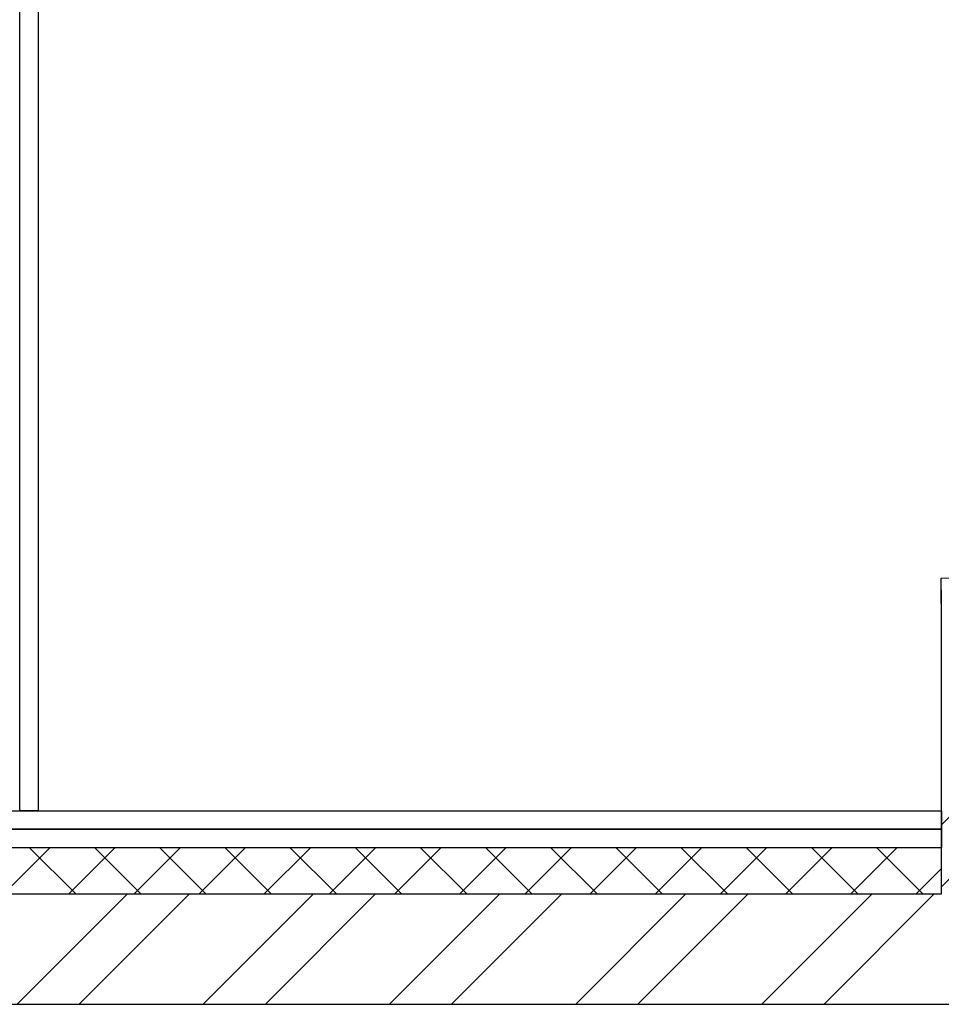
# Model space of a CAD drawing. Header units: millimetres. Extents: x 53645 to 137188, y 78097 to 135542.
# Tile 47 of 256: x 69531 to 70531, y 90253 to 91322. Entities that reach past the tile are written whole.
import ezdxf

# ---------------------------------------------------------------- set-up
doc = ezdxf.new("R2010")
doc.units = ezdxf.units.MM

# ---------------------------------------------------------------- blocks, each defined once
blk = doc.blocks.new('dsgdf')
at = {"color": 0}
blk.add_line((152149.2, 48329), (152149.2, 48301.5), dxfattribs=at)
at = {"color": 0, "lineweight": 0}
blk.add_line((152161.7, 48301.5), (152149.2, 48301.5), dxfattribs=at)
blk = doc.blocks.new('3432')
at = {"color": 0}
blk.add_lwpolyline([(-9570.3, 5760), (-9570.3, 7870), (-9550.4, 7870), (-9550.4, 5760)], close=True, dxfattribs=at)
for points in [[(-8570.4, 5670), (-8570.4, 6000.1)], [(-8570.4, 5744.9), (-8450.4, 5864.9)], [(-8570.4, 5677.6), (-8450.4, 5797.6)], [(-10690.4, 5760), (-8570.4, 5760)], [(-8570.4, 5760), (-8570.4, 5740)], [(-8570.4, 5740), (-10710.4, 5740)], [(-10710.4, 5740), (-8570.4, 5740)], [(-8570.4, 5740), (-8570.4, 5720)], [(-8570.4, 5720), (-10730.4, 5720)], [(-8570.4, 5720), (-10730.4, 5720)], [(-9587.8, 5670), (-9537.8, 5720)], [(-9509.7, 5670), (-9559.7, 5720)], [(-9517.1, 5670), (-9467.1, 5720)], [(-9439, 5670), (-9489, 5720)], [(-9446.4, 5670), (-9396.4, 5720)], [(-9368.3, 5670), (-9418.3, 5720)], [(-9375.7, 5670), (-9325.7, 5720)], [(-9297.5, 5670), (-9347.5, 5720)], [(-9305, 5670), (-9255, 5720)], [(-9226.8, 5670), (-9276.8, 5720)], [(-9234.2, 5670), (-9184.2, 5720)], [(-9156.1, 5670), (-9206.1, 5720)], [(-9163.5, 5670), (-9113.5, 5720)], [(-9085.4, 5670), (-9135.4, 5720)], [(-9092.8, 5670), (-9042.8, 5720)], [(-9014.7, 5670), (-9064.7, 5720)], [(-9022.1, 5670), (-8972.1, 5720)], [(-8944, 5670), (-8994, 5720)], [(-8951.4, 5670), (-8901.4, 5720)], [(-8873.3, 5670), (-8923.3, 5720)], [(-8880.7, 5670), (-8830.7, 5720)], [(-8802.6, 5670), (-8852.6, 5720)], [(-8810, 5670), (-8760, 5720)], [(-8731.9, 5670), (-8781.9, 5720)], [(-8739.3, 5670), (-8689.3, 5720)], [(-8661.1, 5670), (-8711.1, 5720)], [(-8668.6, 5670), (-8618.6, 5720)], [(-8590.4, 5670), (-8640.4, 5720)], [(-8570.4, 5670), (-8570.4, 5720)], [(-8597.9, 5670), (-8570.4, 5697.4)], [(-10780.4, 5670), (-8570.4, 5670)], [(-10780.4, 5670), (-8570.4, 5670)], [(-9573.6, 5550), (-9453.6, 5670)], [(-9506.3, 5550), (-9386.3, 5670)], [(-9371.6, 5550), (-9251.6, 5670)], [(-9304.2, 5550), (-9184.2, 5670)], [(-9169.5, 5550), (-9049.5, 5670)], [(-9102.2, 5550), (-8982.2, 5670)], [(-8967.5, 5550), (-8847.5, 5670)], [(-8900.1, 5550), (-8780.1, 5670)], [(-8765.4, 5550), (-8645.4, 5670)], [(-8698, 5550), (-8578.1, 5670)], [(-8570.4, 5670), (-8570.4, 5670)], [(-7850.5, 5550), (-10900.5, 5550)]]:
    blk.add_lwpolyline(points, dxfattribs=at)
at = {"color": 0, "extrusion": (0, 0, -1), "zscale": -1, "rotation": 180}
blk.add_blockref('dsgdf', (160719.7, 54314.2), dxfattribs=at)

msp = doc.modelspace()

# ---------------------------------------------------------------- block references
msp.add_blockref('3432', (79101.6, 84702.8))

doc.saveas('drawing.dxf')
